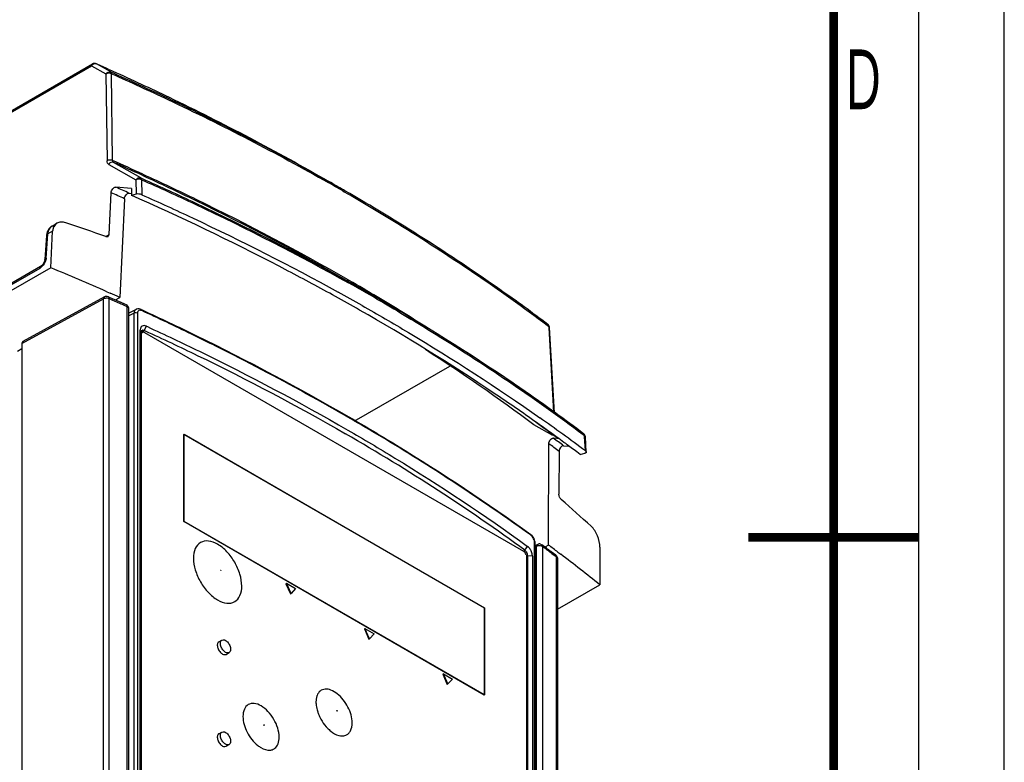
# Model space of a CAD drawing. Header units: millimetres. Extents: x 0 to 594, y 0 to 420.
# Tile 36 of 38: x 536 to 594, y 197 to 240. Entities that reach past the tile are written whole.
import ezdxf

# ---------------------------------------------------------------- set-up
doc = ezdxf.new("R2010")
doc.units = ezdxf.units.MM
doc.header["$LTSCALE"] = 32.67
doc.layers.get('0').update_dxf_attribs({"linetype": 'CONTINUOUS'})
doc.styles.add('TEXTSTYLE_2', font='txt', dxfattribs={"width": 0.6})

msp = doc.modelspace()

# ---------------------------------------------------------------- linework, layer by layer
at = {"color": 7, "linetype": 'CONTINUOUS'}
for p, q in [((594, 0), (594, 420)), ((518.4051, 224.9461), (540.5632, 237.7391)), ((541.6391, 237.2661), (540.7959, 237.7479)), ((541.4948, 237.4362), (541.6862, 237.3501)), ((541.7493, 232.077), (541.6836, 237.1641)), ((541.6862, 237.3501), (541.7625, 237.3157)), ((543.4006, 231.058), (541.802, 231.9713)), ((543.4008, 231.0579), (543.4776, 231.0237)), ((543.4453, 230.9559), (543.4566, 230.0735)), ((554.4119, 230.854), (555.2732, 230.3567)), ((542.8496, 230.4397), (541.9297, 230.5162)), ((542.8496, 230.4397), (542.8581, 230.0345)), ((555.3596, 230.3068), (555.2732, 230.3567)), ((541.5387, 227.7476), (541.6573, 230.1922)), ((542.4417, 229.8433), (542.1623, 224.0605)), ((542.7137, 230.1668), (542.868, 230.154)), ((543.1269, 230.1081), (542.8581, 230.0345)), ((542.917, 230.0084), (542.8581, 230.0345)), ((543.0535, 229.9478), (542.917, 230.0084)), ((543.3433, 229.8187), (543.0535, 229.9478)), ((538.1243, 225.7968), (538.2298, 227.9375)), ((538.2007, 228.2378), (538.4832, 228.4009)), ((537.877, 227.6861), (537.7763, 226.2736)), ((537.849, 226.3632), (537.9496, 227.7758)), ((537.527, 225.8718), (517.2387, 214.1584)), ((538.1243, 225.7968), (517.2992, 213.7733)), ((555.4962, 225.0266), (555.58, 224.9798)), ((555.5754, 224.9974), (557.2177, 224.0492)), ((541.2789, 224.0876), (536.4884, 221.4666)), ((541.4141, 224.3921), (541.5967, 224.3116)), ((541.5005, 224.0967), (541.5849, 224.0591)), ((541.9018, 223.8255), (541.5507, 223.9825)), ((541.5849, 224.0591), (541.8515, 223.94)), ((541.8515, 223.94), (541.9091, 223.9142)), ((541.909, 223.9142), (542.1623, 224.0605)), ((541.9091, 223.9142), (542.2016, 223.7828)), ((542.6014, 223.5115), (542.517, 223.5499)), ((542.6977, 187.1893), (542.6977, 223.3972)), ((543.1186, 223.3578), (542.6977, 223.1382)), ((543.422, 223.3529), (543.4751, 223.3283)), ((543.3686, 187.4267), (543.3686, 222.1686)), ((543.6017, 222.1236), (543.7241, 222.3733)), ((543.724, 222.3733), (543.7832, 222.3461)), ((567.2987, 222.3753), (567.3036, 222.2904)), ((567.3036, 222.2904), (567.5922, 217.3357)), ((567.641, 217.3007), (567.3501, 222.2931)), ((543.3858, 221.9982), (543.3858, 187.3829)), ((543.4972, 222.0227), (543.3982, 221.9656)), ((543.4455, 187.9012), (543.4455, 221.9083)), ((543.5004, 222.0276), (543.4702, 222.045)), ((543.6017, 222.1237), (543.6633, 222.0956)), ((543.6222, 222.0103), (565.8254, 209.1913)), ((536.4349, 221.0371), (536.1677, 220.8932)), ((536.4349, 221.3512), (536.4349, 183.9959)), ((555.8984, 216.8035), (561.5083, 220.0409)), ((567.5349, 215.9672), (566.432, 216.5982)), ((545.938, 216.0397), (545.9203, 216.0295)), ((545.9203, 210.9264), (545.9203, 216.0295)), ((563.5273, 205.8641), (545.9203, 216.0295)), ((545.938, 210.9366), (545.938, 216.0397)), ((545.938, 216.0397), (563.545, 205.8743)), ((567.787, 215.7936), (567.5724, 215.8146)), ((567.8488, 215.7876), (567.787, 215.7936)), ((569.3199, 216.0302), (569.3964, 215.973)), ((569.4014, 215.8879), (569.3964, 215.9728)), ((569.4492, 215.0667), (569.4014, 215.8879)), ((569.5003, 214.9939), (569.4481, 215.8907)), ((567.2904, 209.5528), (567.3081, 215.4867)), ((568.1766, 215.3625), (568.4523, 215.3355)), ((567.912, 215.034), (567.9041, 212.5256)), ((569.1535, 214.8528), (568.9506, 215.0052)), ((569.1524, 214.8535), (569.425, 214.9248)), ((545.9203, 210.9264), (545.938, 210.9366)), ((563.5273, 200.761), (545.9203, 210.9264)), ((563.545, 200.7712), (545.938, 210.9366)), ((566.2302, 210.1411), (566.2809, 210.1044)), ((566.2512, 210.1722), (566.2511, 210.1723)), ((565.9624, 209.3204), (566.0651, 209.4746)), ((566.5098, 173.7253), (566.5098, 209.6511)), ((566.5098, 209.5233), (566.6404, 209.5886)), ((566.9665, 209.5177), (566.9005, 209.5663)), ((566.9858, 209.5034), (566.9665, 209.5177)), ((567.1721, 209.3657), (566.9858, 209.5034)), ((567.2904, 209.5528), (567.0818, 209.4324)), ((565.911, 209.2434), (565.9624, 209.3204)), ((566.0022, 208.8852), (566.0022, 174.8781)), ((566.0519, 208.912), (566.0519, 174.17)), ((566.3471, 208.902), (566.3471, 174.1601)), ((567.4912, 209.0517), (567.6744, 208.914)), ((567.6744, 208.914), (567.7604, 208.849)), ((567.8438, 209.1366), (568.0037, 209.0154)), ((570.3063, 209.4182), (570.2977, 207.2215)), ((567.8118, 208.7631), (567.8118, 172.5272)), ((551.9378, 207.3093), (551.9025, 207.2889)), ((551.9025, 207.2889), (552.1676, 206.6985)), ((552.203, 206.719), (551.9378, 207.3093)), ((551.9378, 207.3093), (552.4681, 207.0031)), ((567.8118, 205.7862), (570.2977, 207.2215)), ((552.1676, 206.6985), (552.203, 206.719)), ((552.4681, 207.0031), (552.203, 206.719)), ((563.5273, 205.8641), (563.5273, 200.761)), ((563.545, 205.8743), (563.545, 200.7712)), ((556.534, 204.6557), (556.4987, 204.6353)), ((556.4987, 204.6353), (556.7638, 204.0449)), ((556.7992, 204.0653), (556.534, 204.6557)), ((556.534, 204.6557), (557.0643, 204.3495)), ((557.0643, 204.3495), (556.7992, 204.0653)), ((547.9706, 203.8848), (548.1474, 203.9868)), ((556.7638, 204.0449), (556.7992, 204.0653)), ((548.3956, 203.1486), (548.5724, 203.2507)), ((561.1302, 202.0021), (561.0949, 201.9817)), ((561.0949, 201.9817), (561.36, 201.3913)), ((561.1302, 202.0021), (561.6605, 201.6959)), ((561.3954, 201.4117), (561.1302, 202.0021)), ((561.36, 201.3913), (561.3954, 201.4117)), ((561.6605, 201.6959), (561.3954, 201.4117)), ((563.545, 200.7712), (563.5273, 200.761)), ((547.9706, 198.4959), (548.1474, 198.5979)), ((548.3956, 197.7598), (548.5724, 197.8618))]:
    msp.add_line(p, q, dxfattribs=at)
at = {"color": 2, "linetype": 'CONTINUOUS'}
msp.add_line((589, 5), (589, 415), dxfattribs=at)
at = {"color": 9, "linetype": 'CONTINUOUS'}
for p, q in [((540.7958, 237.7479), (540.7895, 237.7512)), ((518.3534, 224.837), (540.5115, 237.63)), ((540.5115, 237.63), (541.3547, 237.1482)), ((541.3547, 237.1482), (541.4204, 232.0611)), ((541.5176, 231.8534), (543.1161, 230.9401)), ((543.1161, 230.9401), (543.1269, 230.1081)), ((555.2423, 230.2986), (555.3248, 230.251)), ((538.2298, 227.9375), (537.9496, 227.7758)), ((541.346, 227.6364), (541.5387, 227.7476)), ((537.4753, 225.7627), (517.187, 214.0492)), ((555.5238, 225.1031), (555.6102, 225.0531)), ((536.4349, 221.3512), (541.2221, 223.9703)), ((541.2221, 187.7344), (541.2221, 223.9703)), ((541.5006, 224.0966), (541.5009, 224.0965)), ((541.5507, 187.747), (541.5507, 223.9825)), ((542.6014, 187.3031), (542.6014, 223.5115)), ((543.0081, 223.1375), (542.6977, 222.9703)), ((543.0081, 187.2116), (543.0081, 223.1375)), ((543.2033, 223.1422), (543.2033, 187.2163)), ((567.2203, 222.4341), (567.2986, 222.3753)), ((543.3858, 221.9982), (543.3845, 222.0111)), ((543.3858, 221.8738), (543.4455, 221.9083)), ((543.4702, 222.045), (543.6017, 222.1237)), ((566.4776, 173.7789), (566.4776, 209.7047)), ((566.5098, 209.4346), (566.5833, 209.4714)), ((566.5833, 173.2635), (566.5833, 209.4714)), ((566.9494, 173.2458), (566.9494, 209.4542)), ((565.825, 209.192), (565.911, 209.2434)), ((566.0519, 208.912), (566.0026, 208.8845)), ((566.3471, 208.902), (566.0519, 208.912)), ((567.7604, 172.6148), (567.7604, 208.8503))]:
    msp.add_line(p, q, dxfattribs=at)
at = {"color": 7, "linetype": 'CONTINUOUS', "const_width": 0.5}
for points in [[(584, 410), (584, 10)], [(579, 210), (589, 210)]]:
    msp.add_lwpolyline(points, dxfattribs=at)
at = {"color": 7, "linetype": 'CONTINUOUS'}
for centre, radius, start, end in [((477.6232, 95.1427), 155.9713, 65.826025, 66.107154), ((538.7247, 227.6257), 0.8499, 173.54759, 175.925686), ((537.4752, 226.2948), 0.3018, 350.518589, 355.905486), ((475.9586, 75.6505), 162.5068, 66.247516, 67.508743), ((489.2664, 106.1718), 135.9948, 60.015671, 60.818676), ((489.2903, 106.4092), 135.8429, 60.001607, 60.791568), ((541.3989, 223.8674), 0.2508, 65.970818, 99.054162), ((477.6108, 79.4424), 158.3707, 65.945678, 66.16988), ((488.7012, 104.8428), 136.3627, 60.325276, 61.000483), ((488.6661, 104.1471), 137.2934, 60.456812, 61.128234), ((465.9868, 53.0101), 186.9251, 65.920807, 66.038339), ((475.6579, 76.0795), 162.001, 65.611772, 65.747341), ((517.7351, 168.9776), 59.9356, 65.57667, 65.854584), ((543.25, 223.1094), 0.2808, 111.127599, 117.981251), ((476.7229, 78.6646), 159.2725, 64.068076, 65.230831), ((543.4404, 221.8926), 0.0843, 120.025571, 131.562656), ((543.5077, 222.0184), 0.1177, 121.183245, 142.375364), ((543.5211, 221.9799), 0.1589, 94.464338, 100.200363), ((479.1321, 83.6434), 153.7415, 63.036136, 64.064134), ((499.1512, 126.292), 112.614, 53.312832, 57.249325), ((482.5461, 90.3379), 146.2267, 60.718207, 63.039039), ((486.3744, 97.2673), 138.3103, 60.002206, 60.697478), ((487.9284, 99.9589), 135.2023, 59.295083, 60.002248), ((501.7368, 124.751), 112.8799, 53.13998, 54.816866), ((502.676, 127.1409), 111.1516, 53.142017, 54.188838), ((502.4721, 127.8839), 109.5495, 53.362117, 54.195042), ((501.2788, 124.6483), 112.8888, 53.83962, 54.654397), ((490.7147, 104.6273), 129.7656, 57.09212, 59.30032), ((502.3383, 126.103), 111.0891, 53.577654, 53.838139), ((503.0142, 127.0181), 109.9515, 53.152609, 53.577937), ((495.2584, 111.7096), 121.3512, 55.234273, 57.0765), ((492.7283, 126.6089), 114.0212, 47.484311, 48.662164), ((498.5535, 116.4999), 115.5371, 54.14345, 55.222057), ((566.7522, 209.3646), 0.2504, 74.845275, 94.803517), ((538.3941, 170.4605), 48.3313, 53.384547, 53.784435), ((502.4142, 122.6748), 108.4282, 52.88356, 53.249891), ((565.5847, 208.8483), 0.4223, 21.255695, 38.75092), ((501.6907, 121.0106), 109.9747, 53.281636, 53.457235), ((525.9022, 153.7303), 69.2106, 53.065197, 53.344682), ((502.0474, 121.4889), 109.378, 53.105399, 53.281637), ((505.0846, 126.1916), 104.0125, 51.172784, 52.777007), ((554.9949, 200.3533), 1.3317, 176.774473, 180.021974), ((554.8936, 200.3589), 1.2303, 173.863778, 176.770733), ((555.8655, 200.4675), 2.2131, 194.99759, 198.204106), ((555.9847, 200.506), 2.3384, 198.188163, 199.872679), ((556.1294, 200.5602), 2.4929, 199.91433, 206.98253), ((556.2032, 200.5959), 2.5749, 206.945415, 208.870022)]:
    msp.add_arc(centre, radius, start, end, dxfattribs=at)
at = {"color": 9, "linetype": 'CONTINUOUS'}
for centre, radius, start, end in [((478.2506, 88.7187), 156.7919, 65.401271, 66.109721), ((478.2365, 88.4851), 156.9359, 65.43231, 66.106321), ((489.0322, 115.6217), 132.4839, 60.00047, 60.426834), ((476.5739, 82.8737), 161.4611, 65.818218, 66.122808), ((488.9654, 115.3096), 132.7219, 60.041886, 60.467675), ((471.5772, 71.5178), 173.4612, 65.887305, 66.170861), ((537.0849, 226.3835), 0.7349, 310.422027, 315.283393), ((490.4519, 112.3847), 130.1529, 59.118307, 59.958374), ((492.6332, 116.0251), 125.909, 57.479091, 59.11994), ((542.614, 223.3973), 0.0837, 359.982826, 11.785229), ((502.2672, 127.8744), 109.5364, 53.007373, 53.402068), ((502.9522, 129.0028), 107.8014, 52.944577, 53.345722), ((566.7486, 209.1138), 0.3954, 97.846587, 102.002565)]:
    msp.add_arc(centre, radius, start, end, dxfattribs=at)
at = {"color": 7, "linetype": 'CONTINUOUS'}
for centre, major_axis, ratio, start_param, end_param in [((456.7589, 164.4888), (140.0503, 9.7786), 0.5249872, 0.8861386, 0.9070439), ((536.6117, 221.2491), (-0.125, 0.2166), 0.5773502, -0.0130955, 0.7857409), ((458.228, 158.0073), (137.4042, 2.1329), 0.5873353, 0.6611402, 0.7762051)]:
    msp.add_ellipse(centre, major_axis=major_axis, ratio=ratio, start_param=start_param, end_param=end_param, dxfattribs=at)
at = {"color": 9, "linetype": 'CONTINUOUS'}
for points, knots in [([(540.5115, 237.63), (540.5218, 237.6472), (540.567, 237.7086), (540.639, 237.7525), (540.6946, 237.7605)], [0, 0, 0, 0, 0.2635102, 1, 1, 1, 1]), ([(540.5115, 237.63), (540.5118, 237.642), (540.5155, 237.6824), (540.5378, 237.7243), (540.5629, 237.7389)], [0, 0, 0, 0, 0.292379, 1, 1, 1, 1]), ([(541.3547, 237.1482), (541.3845, 237.1981), (541.4689, 237.2804), (541.592, 237.2867), (541.6391, 237.2661)], [0, 0, 0, 0, 0.5305568, 1, 1, 1, 1]), ([(541.6836, 237.1641), (541.6062, 237.2), (541.4816, 237.2053), (541.3774, 237.1624), (541.3547, 237.1482)], [0, 0, 0, 0, 0.7614598, 1, 1, 1, 1]), ([(541.6392, 237.2661), (542.7516, 236.7724), (547.0869, 234.7879), (551.3294, 232.5989), (554.4176, 230.8464)], [0, 0, 0, 0, 0.2552627, 1, 1, 1, 1]), ([(541.6413, 237.2648), (541.6479, 237.2608), (541.6753, 237.2341), (541.6827, 237.1936), (541.6837, 237.1641)], [0, 0, 0, 0, 0.2083939, 1, 1, 1, 1]), ([(541.6836, 237.1641), (542.7891, 236.6735), (547.098, 234.7015), (551.3153, 232.5276), (554.386, 230.788)], [0, 0, 0, 0, 0.2552239, 1, 1, 1, 1]), ([(541.7493, 232.077), (541.6719, 232.1129), (541.5473, 232.1182), (541.4431, 232.0752), (541.4204, 232.0611)], [0, 0, 0, 0, 0.7614608, 1, 1, 1, 1]), ([(541.5176, 231.8534), (541.4868, 231.8713), (541.4324, 231.9366), (541.4211, 232.0176), (541.4204, 232.0611)], [0, 0, 0, 0, 0.450405, 1, 1, 1, 1]), ([(541.802, 231.9713), (541.755, 231.9919), (541.6318, 231.9856), (541.5473, 231.9034), (541.5176, 231.8534)], [0, 0, 0, 0, 0.468941, 1, 1, 1, 1]), ([(541.8019, 231.9714), (541.7766, 231.9855), (541.7519, 232.0253), (541.7491, 232.0655), (541.7492, 232.0771)], [0, 0, 0, 0, 0.7151967, 1, 1, 1, 1]), ([(543.3365, 230.9845), (543.3166, 230.9866), (543.2412, 230.9884), (543.1634, 230.9695), (543.1161, 230.9401)], [0, 0, 0, 0, 0.2637124, 1, 1, 1, 1]), ([(543.1162, 230.9401), (543.1459, 230.99), (543.2303, 231.0723), (543.3535, 231.0786), (543.4006, 231.058)], [0, 0, 0, 0, 0.5305566, 1, 1, 1, 1]), ([(543.4028, 231.0567), (543.4094, 231.0526), (543.4369, 231.026), (543.4443, 230.9854), (543.4453, 230.9559)], [0, 0, 0, 0, 0.2084917, 1, 1, 1, 1]), ([(543.4854, 231.2137), (544.5369, 230.733), (548.6378, 228.8026), (552.6515, 226.6856), (555.5754, 224.9974)], [0, 0, 0, 0, 0.255093, 1, 1, 1, 1]), ([(543.5169, 231.281), (544.5609, 230.803), (548.6333, 228.8836), (552.6195, 226.7799), (555.5238, 225.1031)], [0, 0, 0, 0, 0.2550645, 1, 1, 1, 1]), ([(555.3248, 230.251), (556.3789, 229.6425), (560.456, 227.2126), (564.3965, 224.5508), (567.2203, 222.4341)], [0, 0, 0, 0, 0.2564429, 1, 1, 1, 1]), ([(538.2007, 228.2379), (538.1272, 228.1954), (537.9965, 228.0548), (537.9556, 227.8716), (537.9496, 227.7758)], [0, 0, 0, 0, 0.4693088, 1, 1, 1, 1]), ([(537.9496, 227.7757), (537.9393, 227.7705), (537.9059, 227.7505), (537.8789, 227.7138), (537.877, 227.6861)], [0, 0, 0, 0, 0.294807, 1, 1, 1, 1]), ([(537.849, 226.3632), (537.8386, 226.3579), (537.8053, 226.3379), (537.7783, 226.3012), (537.7763, 226.2736)], [0, 0, 0, 0, 0.294802, 1, 1, 1, 1]), ([(537.849, 226.3632), (537.8481, 226.3499), (537.8419, 226.2937), (537.8276, 226.2385), (537.8134, 226.1977)], [0, 0, 0, 0, 0.2353277, 1, 1, 1, 1]), ([(537.4753, 225.7627), (537.4756, 225.7747), (537.4793, 225.8153), (537.5017, 225.8573), (537.527, 225.8718)], [0, 0, 0, 0, 0.2924599, 1, 1, 1, 1]), ([(541.2789, 224.0876), (541.2702, 224.0828), (541.2345, 224.0543), (541.2229, 224.0051), (541.2221, 223.9703)], [0, 0, 0, 0, 0.222093, 1, 1, 1, 1]), ([(541.5009, 224.0965), (541.5088, 224.0929), (541.5439, 224.0659), (541.551, 224.017), (541.5507, 223.9829)], [0, 0, 0, 0, 0.2045521, 1, 1, 1, 1]), ([(542.5509, 223.6249), (542.559, 223.6213), (542.5943, 223.5943), (542.6015, 223.5452), (542.6014, 223.5111)], [0, 0, 0, 0, 0.206113, 1, 1, 1, 1]), ([(542.6959, 223.4144), (542.6939, 223.4241), (542.6764, 223.4678), (542.6344, 223.4964), (542.6014, 223.5115)], [0, 0, 0, 0, 0.2143585, 1, 1, 1, 1]), ([(543.1183, 223.3576), (543.0835, 223.3394), (543.0217, 223.2714), (543.0082, 223.1836), (543.0081, 223.1375)], [0, 0, 0, 0, 0.4598021, 1, 1, 1, 1]), ([(543.422, 223.3529), (543.4268, 223.3506), (543.4479, 223.3344), (543.4523, 223.305), (543.4522, 223.2846)], [0, 0, 0, 0, 0.2070184, 1, 1, 1, 1]), ([(543.2033, 223.1422), (543.1574, 223.163), (543.0848, 223.167), (543.0221, 223.145), (543.0081, 223.1375)], [0, 0, 0, 0, 0.7612708, 1, 1, 1, 1]), ([(567.2507, 222.4784), (567.273, 222.4617), (567.2937, 222.4242), (567.2981, 222.386), (567.2986, 222.3753)], [0, 0, 0, 0, 0.7221037, 1, 1, 1, 1]), ([(567.3502, 222.2931), (567.3488, 222.3167), (567.3312, 222.3488), (567.3061, 222.3698), (567.2987, 222.3753)], [0, 0, 0, 0, 0.7190491, 1, 1, 1, 1]), ([(569.4481, 215.8907), (569.4467, 215.9143), (569.4291, 215.9464), (569.4039, 215.9674), (569.3964, 215.9728)], [0, 0, 0, 0, 0.7190818, 1, 1, 1, 1]), ([(566.2809, 210.1044), (566.2809, 210.1115), (566.2789, 210.1364), (566.2659, 210.1616), (566.2513, 210.1722)], [0, 0, 0, 0, 0.2804953, 1, 1, 1, 1]), ([(566.5833, 209.4714), (566.5835, 209.4801), (566.5859, 209.5109), (566.5955, 209.5421), (566.6083, 209.5604)], [0, 0, 0, 0, 0.2783625, 1, 1, 1, 1]), ([(566.9494, 209.4537), (566.9494, 209.4654), (566.9461, 209.5068), (566.9247, 209.5485), (566.9005, 209.5663)], [0, 0, 0, 0, 0.2796306, 1, 1, 1, 1]), ([(554.8858, 199.851), (554.8865, 199.8567), (554.9089, 199.8666), (554.9144, 199.8437), (554.9154, 199.8339)], [0, 0, 0, 0, 0.3664183, 1, 1, 1, 1]), ([(554.9154, 199.8339), (554.9149, 199.8282), (554.8921, 199.8184), (554.8865, 199.8412), (554.8858, 199.851)], [0, 0, 0, 0, 0.3679509, 1, 1, 1, 1]), ([(550.6078, 199.0141), (550.6085, 199.0198), (550.6309, 199.0297), (550.6364, 199.0068), (550.6374, 198.997)], [0, 0, 0, 0, 0.3664183, 1, 1, 1, 1]), ([(550.6374, 198.997), (550.6369, 198.9913), (550.6142, 198.9815), (550.6085, 199.0043), (550.6078, 199.0141)], [0, 0, 0, 0, 0.3679509, 1, 1, 1, 1])]:
    msp.add_open_spline(points, degree=3, knots=knots, dxfattribs=at)
at = {"color": 7, "linetype": 'CONTINUOUS'}
for points in [[(540.7895, 237.7512), (540.7204, 237.7818), (540.6286, 237.7769), (540.5632, 237.7391)], [(538.2008, 228.2378), (538.1358, 228.2003), (538.0768, 228.1498), (538.0296, 228.0915)], [(538.4832, 228.4009), (538.4049, 228.3558), (538.3387, 228.284), (538.2973, 228.2037)], [(541.4769, 227.6326), (541.4901, 227.6402), (541.5018, 227.6508), (541.5109, 227.663)], [(541.5109, 227.663), (541.5286, 227.6868), (541.5373, 227.718), (541.5387, 227.7476)], [(537.7407, 226.1376), (537.7231, 226.0955), (537.7006, 226.0552), (537.6747, 226.0177)], [(541.3594, 224.1151), (541.3314, 224.1106), (541.3038, 224.1012), (541.2789, 224.0876)], [(542.6268, 223.5717), (542.6052, 223.5938), (542.5791, 223.6122), (542.5509, 223.6249)], [(542.6977, 223.3972), (542.6977, 223.46), (542.6706, 223.5268), (542.6268, 223.5717)], [(543.31, 223.3871), (543.2566, 223.395), (543.1992, 223.3908), (543.1488, 223.3714)], [(543.422, 223.3529), (543.3865, 223.3692), (543.3486, 223.3813), (543.31, 223.3871)], [(543.2233, 223.2284), (543.2095, 223.2023), (543.2033, 223.1716), (543.2033, 223.1422)], [(543.2801, 223.2869), (543.2564, 223.2736), (543.2359, 223.2524), (543.2233, 223.2284)], [(543.5088, 222.1383), (543.54, 222.1408), (543.5723, 222.1347), (543.6016, 222.1237)], [(567.3085, 222.4172), (567.293, 222.4406), (567.2731, 222.4616), (567.2507, 222.4784)], [(567.3501, 222.2927), (567.3476, 222.3364), (567.3329, 222.3809), (567.3085, 222.4172)], [(543.3858, 221.9982), (543.3858, 222.0303), (543.3949, 222.0648), (543.4146, 222.0902)], [(543.4211, 222.0652), (543.4383, 222.0611), (543.4549, 222.0539), (543.4702, 222.045)], [(543.4471, 222.1193), (543.4611, 222.1277), (543.4769, 222.1334), (543.493, 222.1363)], [(543.4693, 221.9969), (543.4766, 222.0073), (543.4862, 222.0164), (543.4972, 222.0227)], [(543.4972, 222.0227), (543.5082, 222.0291), (543.5209, 222.0329), (543.5335, 222.034)], [(543.5335, 222.034), (543.5467, 222.0352), (543.5602, 222.0337), (543.5731, 222.0306)], [(543.5731, 222.0306), (543.5903, 222.0264), (543.6069, 222.0192), (543.6222, 222.0103)], [(569.4064, 216.0149), (569.3908, 216.0383), (569.371, 216.0593), (569.3485, 216.0761)], [(569.4481, 215.8903), (569.4456, 215.934), (569.4308, 215.9785), (569.4064, 216.0149)], [(569.5003, 214.9939), (569.501, 214.9819), (569.4963, 214.969), (569.4887, 214.9597)], [(566.3025, 210.1291), (566.2864, 210.1446), (566.2692, 210.1592), (566.2511, 210.1723)], [(566.3547, 210.0299), (566.3334, 210.0576), (566.3092, 210.0838), (566.2809, 210.1044)], [(566.3521, 210.0748), (566.3367, 210.0939), (566.3201, 210.1121), (566.3025, 210.1291)], [(566.4955, 209.7749), (566.4717, 209.8831), (566.4217, 209.9885), (566.3521, 210.0748)], [(566.4629, 209.8075), (566.4421, 209.8873), (566.4049, 209.9645), (566.3547, 210.0299)], [(566.4776, 209.7047), (566.4776, 209.7393), (566.4717, 209.774), (566.4629, 209.8075)], [(566.5098, 209.6509), (566.5098, 209.6925), (566.5045, 209.7343), (566.4955, 209.7749)], [(566.6404, 209.5886), (566.6685, 209.6027), (566.6999, 209.6114), (566.7312, 209.6141)], [(566.8176, 209.6063), (566.8472, 209.5982), (566.8758, 209.5845), (566.9005, 209.5663)], [(565.9819, 209.1527), (566.0039, 209.1145), (566.0212, 209.0731), (566.0334, 209.0307)], [(567.7114, 208.9633), (567.7498, 208.9347), (567.7807, 208.893), (567.7969, 208.848)], [(567.7969, 208.848), (567.8067, 208.821), (567.8118, 208.7918), (567.8118, 208.7631)], [(553.9483, 199.3527), (554.0354, 199.1947), (554.1393, 199.0446), (554.2582, 198.9089)]]:
    msp.add_open_spline(points, degree=3, dxfattribs=at)
at = {"color": 9, "linetype": 'CONTINUOUS'}
for points in [[(540.6946, 237.7605), (540.7283, 237.7654), (540.7647, 237.7615), (540.7959, 237.7479)], [(543.4453, 230.9559), (543.4113, 230.9717), (543.3738, 230.9807), (543.3365, 230.9845)], [(537.8134, 226.1977), (537.7709, 226.0747), (537.6988, 225.9587), (537.6072, 225.8664)], [(537.5615, 225.824), (537.5346, 225.8011), (537.5059, 225.7802), (537.4753, 225.7627)], [(541.308, 224.0027), (541.2782, 223.9959), (541.2486, 223.9856), (541.2221, 223.9703)], [(541.442, 224.0104), (541.3975, 224.015), (541.3516, 224.0126), (541.308, 224.0027)], [(541.5507, 223.9825), (541.5166, 223.9978), (541.4792, 224.0066), (541.442, 224.0104)], [(569.3485, 216.0761), (569.3569, 216.0698), (569.3645, 216.062), (569.3707, 216.0535)], [(569.3707, 216.0535), (569.3873, 216.0308), (569.3952, 216.0011), (569.3964, 215.9729)], [(566.5098, 209.6511), (566.5098, 209.672), (566.4944, 209.6924), (566.4776, 209.7047)], [(566.6663, 209.5005), (566.6377, 209.4944), (566.6092, 209.4851), (566.5833, 209.4714)], [(566.6083, 209.5604), (566.6165, 209.5721), (566.6277, 209.5823), (566.6404, 209.5886)], [(566.8204, 209.5039), (566.779, 209.5107), (566.7361, 209.5112), (566.6946, 209.5054)], [(566.929, 209.4671), (566.8959, 209.4862), (566.8581, 209.4976), (566.8204, 209.5039)], [(566.929, 209.4671), (566.936, 209.463), (566.9426, 209.4585), (566.9494, 209.4542)], [(567.7344, 208.9401), (567.7282, 208.9488), (567.7205, 208.9566), (567.7119, 208.963)], [(567.7604, 208.8507), (567.7604, 208.8817), (567.7526, 208.915), (567.7344, 208.9401)], [(567.7604, 208.8503), (567.7814, 208.8346), (567.8004, 208.813), (567.8081, 208.788)], [(567.8081, 208.788), (567.8105, 208.7799), (567.8118, 208.7715), (567.8118, 208.7631)]]:
    msp.add_open_spline(points, degree=3, dxfattribs=at)
at = {"color": 7, "linetype": 'CONTINUOUS'}
for points, knots in [([(541.7625, 237.3157), (542.8648, 236.8184), (547.1586, 234.8204), (551.3578, 232.6172), (554.4119, 230.854)], [0, 0, 0, 0, 0.2553538, 1, 1, 1, 1]), ([(543.4453, 230.9559), (544.4974, 230.4881), (548.6066, 228.6079), (552.6342, 226.5482), (555.5741, 224.9063)], [0, 0, 0, 0, 0.2548221, 1, 1, 1, 1]), ([(543.4776, 231.0237), (544.5201, 230.5596), (548.5914, 228.6947), (552.5824, 226.6531), (555.4962, 225.0266)], [0, 0, 0, 0, 0.2548195, 1, 1, 1, 1]), ([(541.6573, 230.1922), (541.6611, 230.2734), (541.7261, 230.4123), (541.8624, 230.5218), (541.9297, 230.5162)], [0, 0, 0, 0, 0.5463693, 1, 1, 1, 1]), ([(567.2507, 222.4784), (566.3258, 223.173), (562.484, 225.9623), (558.4677, 228.5091), (555.3596, 230.3068)], [0, 0, 0, 0, 0.2436536, 1, 1, 1, 1]), ([(542.4417, 229.8433), (542.4457, 229.9244), (542.5103, 230.0632), (542.6466, 230.1724), (542.7137, 230.1668)], [0, 0, 0, 0, 0.5465359, 1, 1, 1, 1]), ([(543.4566, 230.0735), (543.4028, 230.0974), (543.2924, 230.1225), (543.1779, 230.122), (543.1269, 230.1081)], [0, 0, 0, 0, 0.5269798, 1, 1, 1, 1]), ([(554.8102, 224.1089), (553.8936, 224.617), (550.1348, 226.6448), (546.2858, 228.5045), (543.3433, 229.8187)], [0, 0, 0, 0, 0.2453883, 1, 1, 1, 1]), ([(543.4566, 230.0734), (544.452, 229.6311), (548.3448, 227.8536), (552.1648, 225.9157), (554.9583, 224.3753)], [0, 0, 0, 0, 0.2545391, 1, 1, 1, 1]), ([(538.0296, 228.0915), (537.9669, 228.014), (537.907, 227.8875), (537.8841, 227.7554), (537.8802, 227.7212)], [0, 0, 0, 0, 0.7433124, 1, 1, 1, 1]), ([(538.2973, 228.2037), (538.2873, 228.1842), (538.2503, 228.0999), (538.2333, 228.0075), (538.2298, 227.9375)], [0, 0, 0, 0, 0.2384687, 1, 1, 1, 1]), ([(538.9969, 228.4274), (538.9086, 228.4567), (538.7317, 228.4882), (538.5545, 228.4421), (538.4832, 228.4009)], [0, 0, 0, 0, 0.5307214, 1, 1, 1, 1]), ([(541.3511, 227.6276), (541.3623, 227.6237), (541.4033, 227.6127), (541.4502, 227.6172), (541.4769, 227.6326)], [0, 0, 0, 0, 0.2775967, 1, 1, 1, 1]), ([(537.7729, 226.2451), (537.7715, 226.2369), (537.764, 226.2002), (537.7519, 226.1644), (537.7407, 226.1376)], [0, 0, 0, 0, 0.2227509, 1, 1, 1, 1]), ([(537.6747, 226.0177), (537.6633, 226.0012), (537.6212, 225.946), (537.5694, 225.8969), (537.5268, 225.8718)], [0, 0, 0, 0, 0.2886869, 1, 1, 1, 1]), ([(567.7125, 217.2793), (566.8866, 217.8753), (563.477, 220.2661), (559.9417, 222.4763), (557.2178, 224.0493)], [0, 0, 0, 0, 0.2446098, 1, 1, 1, 1]), ([(557.2316, 223.9654), (558.3024, 223.3475), (562.445, 220.8803), (566.4495, 218.1784), (569.3199, 216.0302)], [0, 0, 0, 0, 0.2564128, 1, 1, 1, 1]), ([(543.4522, 223.2846), (543.437, 223.2915), (543.3821, 223.3114), (543.3166, 223.3073), (543.2801, 223.2869)], [0, 0, 0, 0, 0.2859166, 1, 1, 1, 1]), ([(543.4751, 223.3283), (544.5282, 222.8419), (548.6338, 220.8916), (552.6544, 218.7611), (555.5849, 217.0663)], [0, 0, 0, 0, 0.2552097, 1, 1, 1, 1]), ([(566.5857, 216.7292), (565.7678, 217.3093), (562.3938, 219.6363), (558.9005, 221.789), (556.211, 223.3216)], [0, 0, 0, 0, 0.2446995, 1, 1, 1, 1]), ([(556.3627, 223.5902), (557.2749, 223.0732), (560.8247, 221.0066), (564.2774, 218.772), (566.7773, 217.0094)], [0, 0, 0, 0, 0.2552919, 1, 1, 1, 1]), ([(543.724, 222.3733), (543.648, 222.4082), (543.4994, 222.4294), (543.3823, 222.2966), (543.3686, 222.2125), (543.3686, 222.1686)], [0, 0, 0, 0, 0.5052779, 0.7351717, 1, 1, 1, 1]), ([(543.7832, 222.3461), (544.8036, 221.8766), (548.7855, 219.9917), (552.6843, 217.9301), (555.5268, 216.289)], [0, 0, 0, 0, 0.2549606, 1, 1, 1, 1]), ([(543.4014, 222.0686), (543.4046, 222.0683), (543.4113, 222.0674), (543.4178, 222.066), (543.4211, 222.0652)], [0, 0, 0, 0, 0.4918845, 1, 1, 1, 1]), ([(543.4455, 221.9083), (543.4455, 221.9168), (543.4472, 221.9475), (543.4565, 221.9787), (543.4693, 221.9969)], [0, 0, 0, 0, 0.2778445, 1, 1, 1, 1]), ([(543.6633, 222.0956), (544.6837, 221.6301), (548.6649, 219.7595), (552.5608, 217.706), (555.3989, 216.0674)], [0, 0, 0, 0, 0.2549716, 1, 1, 1, 1]), ([(555.5849, 217.0663), (556.5229, 216.5238), (560.163, 214.3603), (563.6987, 212.0194), (566.2512, 210.1722)], [0, 0, 0, 0, 0.2558984, 1, 1, 1, 1]), ([(555.5268, 216.289), (556.453, 215.7542), (560.051, 213.6182), (563.5438, 211.3033), (566.0651, 209.4746)], [0, 0, 0, 0, 0.255603, 1, 1, 1, 1]), ([(567.3081, 215.4867), (567.3084, 215.5683), (567.3666, 215.7116), (567.5053, 215.8212), (567.5724, 215.8146)], [0, 0, 0, 0, 0.5476269, 1, 1, 1, 1]), ([(568.1766, 215.3625), (568.1094, 215.3691), (567.9706, 215.2593), (567.9121, 215.1158), (567.912, 215.034)], [0, 0, 0, 0, 0.4524198, 1, 1, 1, 1]), ([(569.4887, 214.9597), (569.4854, 214.9557), (569.4674, 214.9388), (569.4436, 214.9297), (569.425, 214.9248)], [0, 0, 0, 0, 0.2123721, 1, 1, 1, 1]), ([(569.4492, 215.0666), (569.4566, 215.061), (569.4792, 215.042), (569.4991, 215.0146), (569.5003, 214.9939)], [0, 0, 0, 0, 0.3083589, 1, 1, 1, 1]), ([(568.0391, 212.2193), (567.9969, 212.2563), (567.9339, 212.3552), (567.9039, 212.4681), (567.9041, 212.5256)], [0, 0, 0, 0, 0.4939673, 1, 1, 1, 1]), ([(570.3063, 209.4182), (570.3072, 209.6491), (570.1919, 210.1011), (569.9481, 210.5017), (569.783, 210.6531)], [0, 0, 0, 0, 0.5076026, 1, 1, 1, 1]), ([(549.3144, 207.1501), (549.3144, 207.382), (549.2275, 207.871), (548.9245, 208.5577), (548.4804, 209.1648), (547.9542, 209.606), (547.4045, 209.8318), (546.8697, 209.7517), (546.5325, 209.3291), (546.486, 208.9741), (546.486, 208.7831)], [0, 0, 0, 0, 0.1387789, 0.2924605, 0.4461573, 0.5848962, 0.6991985, 0.7924403, 0.8856661, 1, 1, 1, 1]), ([(566.2651, 209.221), (566.2522, 209.2474), (566.1997, 209.3418), (566.1289, 209.4284), (566.0651, 209.4746)], [0, 0, 0, 0, 0.2718529, 1, 1, 1, 1]), ([(565.8254, 209.1913), (565.8333, 209.1868), (565.8664, 209.1648), (565.895, 209.1364), (565.9141, 209.1126)], [0, 0, 0, 0, 0.2310222, 1, 1, 1, 1]), ([(565.9111, 209.2433), (565.9175, 209.2376), (565.9448, 209.2105), (565.967, 209.1786), (565.9819, 209.1527)], [0, 0, 0, 0, 0.2235429, 1, 1, 1, 1]), ([(565.9783, 209.0014), (565.9893, 208.9729), (565.9997, 208.934), (566.0022, 208.8943), (566.0022, 208.8852)], [0, 0, 0, 0, 0.7689826, 1, 1, 1, 1]), ([(566.0334, 209.0307), (566.042, 209.001), (566.05, 208.9613), (566.0519, 208.9212), (566.0519, 208.912)], [0, 0, 0, 0, 0.7704703, 1, 1, 1, 1]), ([(566.3471, 208.902), (566.3471, 208.9272), (566.3382, 209.0375), (566.3026, 209.1446), (566.2651, 209.221)], [0, 0, 0, 0, 0.2283301, 1, 1, 1, 1]), ([(546.486, 208.7831), (546.486, 208.5512), (546.573, 208.0622), (546.876, 207.3755), (547.3201, 206.7684), (547.8463, 206.3272), (548.3959, 206.1014), (548.9308, 206.1815), (549.268, 206.6041), (549.3144, 206.9591), (549.3144, 207.1501)], [0, 0, 0, 0, 0.1387789, 0.2924605, 0.4461573, 0.5848962, 0.6991985, 0.7924403, 0.8856661, 1, 1, 1, 1]), ([(548.0659, 208.0751), (548.0668, 208.0792), (548.0788, 208.0865), (548.0827, 208.0734), (548.0811, 208.0694)], [0, 0, 0, 0, 0.4950088, 1, 1, 1, 1]), ([(548.0881, 208.0623), (548.0873, 208.0582), (548.0752, 208.0508), (548.0713, 208.064), (548.0729, 208.0679)], [0, 0, 0, 0, 0.4959713, 1, 1, 1, 1]), ([(547.9706, 203.8847), (547.9566, 203.8766), (547.8992, 203.8285), (547.8826, 203.7473), (547.8826, 203.6902)], [0, 0, 0, 0, 0.2208977, 1, 1, 1, 1]), ([(547.8826, 203.6902), (547.8826, 203.6143), (547.9241, 203.4563), (548.0513, 203.2638), (548.2125, 203.1311), (548.3511, 203.123), (548.3956, 203.1486)], [0, 0, 0, 0, 0.2716701, 0.5647902, 0.8164421, 1, 1, 1, 1]), ([(548.0593, 203.7923), (548.0593, 203.8137), (548.0642, 203.8856), (548.1029, 203.9611), (548.1474, 203.9868)], [0, 0, 0, 0, 0.2945532, 1, 1, 1, 1]), ([(548.5724, 203.2507), (548.5279, 203.225), (548.3893, 203.2332), (548.2281, 203.3659), (548.1008, 203.5584), (548.0593, 203.7163), (548.0593, 203.7923)], [0, 0, 0, 0, 0.1835405, 0.4351735, 0.7283081, 1, 1, 1, 1]), ([(548.1474, 203.9868), (548.1918, 204.0125), (548.3304, 204.0043), (548.4916, 203.8716), (548.6189, 203.6792), (548.6604, 203.5212), (548.6604, 203.4453)], [0, 0, 0, 0, 0.1835351, 0.4351216, 0.7282773, 1, 1, 1, 1]), ([(548.6604, 203.4453), (548.6604, 203.4238), (548.6555, 203.3519), (548.6169, 203.2764), (548.5724, 203.2507)], [0, 0, 0, 0, 0.2945643, 1, 1, 1, 1]), ([(555.7845, 199.128), (555.7845, 199.4486), (555.5822, 200.0983), (555.0853, 200.7488), (554.5751, 201.0635), (554.211, 201.1402), (553.8872, 201.0223), (553.767, 200.8371), (553.7283, 200.7379)], [0, 0, 0, 0, 0.2861167, 0.5841453, 0.7106419, 0.8148838, 0.9049618, 1, 1, 1, 1]), ([(551.5065, 198.2911), (551.5065, 198.6546), (551.3132, 199.2109), (550.8814, 199.8015), (550.4862, 200.1331), (550.0741, 200.3023), (549.6729, 200.2423), (549.42, 199.9254), (549.3852, 199.6591), (549.3852, 199.5159)], [0, 0, 0, 0, 0.2907803, 0.44483, 0.5839005, 0.698482, 0.7919453, 0.8853969, 1, 1, 1, 1]), ([(553.6632, 200.3528), (553.6632, 200.3163), (553.6693, 200.1619), (553.6972, 200.0087), (553.7277, 199.8947)], [0, 0, 0, 0, 0.2360055, 1, 1, 1, 1]), ([(553.7283, 200.7379), (553.721, 200.7191), (553.6933, 200.6388), (553.6773, 200.5547), (553.6704, 200.4904)], [0, 0, 0, 0, 0.2377951, 1, 1, 1, 1]), ([(549.3852, 199.5159), (549.3852, 199.1958), (549.5863, 198.547), (549.9953, 198.0129), (550.2576, 197.8069)], [0, 0, 0, 0, 0.4896948, 1, 1, 1, 1]), ([(554.5356, 198.6438), (554.672, 198.5366), (554.9432, 198.372), (555.3443, 198.3563), (555.5755, 198.5015), (555.7479, 198.7372), (555.7845, 198.9708), (555.7845, 199.128)], [0, 0, 0, 0, 0.2908948, 0.5193182, 0.624955, 0.7363069, 1, 1, 1, 1]), ([(547.9706, 198.4959), (547.9566, 198.4878), (547.8992, 198.4396), (547.8826, 198.3584), (547.8826, 198.3013)], [0, 0, 0, 0, 0.220838, 1, 1, 1, 1]), ([(548.0593, 198.4034), (548.0593, 198.4248), (548.0642, 198.4967), (548.1029, 198.5722), (548.1474, 198.5979)], [0, 0, 0, 0, 0.2945643, 1, 1, 1, 1]), ([(548.1474, 198.5979), (548.1918, 198.6236), (548.3304, 198.6155), (548.4916, 198.4827), (548.6189, 198.2903), (548.6604, 198.1323), (548.6604, 198.0564)], [0, 0, 0, 0, 0.1835405, 0.4351735, 0.7283081, 1, 1, 1, 1]), ([(554.2582, 198.9089), (554.2799, 198.884), (554.3663, 198.7896), (554.4609, 198.7025), (554.5356, 198.6438)], [0, 0, 0, 0, 0.2578233, 1, 1, 1, 1]), ([(547.8826, 198.3013), (547.8826, 198.2254), (547.9241, 198.0675), (548.0513, 197.875), (548.2125, 197.7422), (548.3511, 197.7341), (548.3956, 197.7598)], [0, 0, 0, 0, 0.2716701, 0.5647902, 0.8164421, 1, 1, 1, 1]), ([(548.5724, 197.8618), (548.5279, 197.8362), (548.3893, 197.8443), (548.2281, 197.977), (548.1008, 198.1695), (548.0593, 198.3274), (548.0593, 198.4034)], [0, 0, 0, 0, 0.1835405, 0.4351735, 0.7283081, 1, 1, 1, 1]), ([(548.6604, 198.0564), (548.6604, 198.0349), (548.6555, 197.963), (548.6169, 197.8875), (548.5724, 197.8618)], [0, 0, 0, 0, 0.2945643, 1, 1, 1, 1]), ([(551.2539, 197.6436), (551.3386, 197.7098), (551.4766, 197.9197), (551.5065, 198.161), (551.5065, 198.2911)], [0, 0, 0, 0, 0.4523545, 1, 1, 1, 1]), ([(550.2576, 197.8069), (550.316, 197.761), (550.526, 197.6154), (550.789, 197.5214), (550.9716, 197.5363)], [0, 0, 0, 0, 0.2882347, 1, 1, 1, 1]), ([(550.9716, 197.5363), (550.9977, 197.5384), (551.0982, 197.5531), (551.1946, 197.5974), (551.2539, 197.6436)], [0, 0, 0, 0, 0.2588657, 1, 1, 1, 1])]:
    msp.add_open_spline(points, degree=3, knots=knots, dxfattribs=at)

# ---------------------------------------------------------------- texts
at = {"color": 5, "linetype": 'CONTINUOUS', "insert": (584.7272, 238.5868), "char_height": 3.5, "width": 2.1, "attachment_point": 1, "line_spacing_factor": 0.9, "style": 'TEXTSTYLE_2'}
msp.add_mtext('D', dxfattribs=at)

doc.saveas('drawing.dxf')
